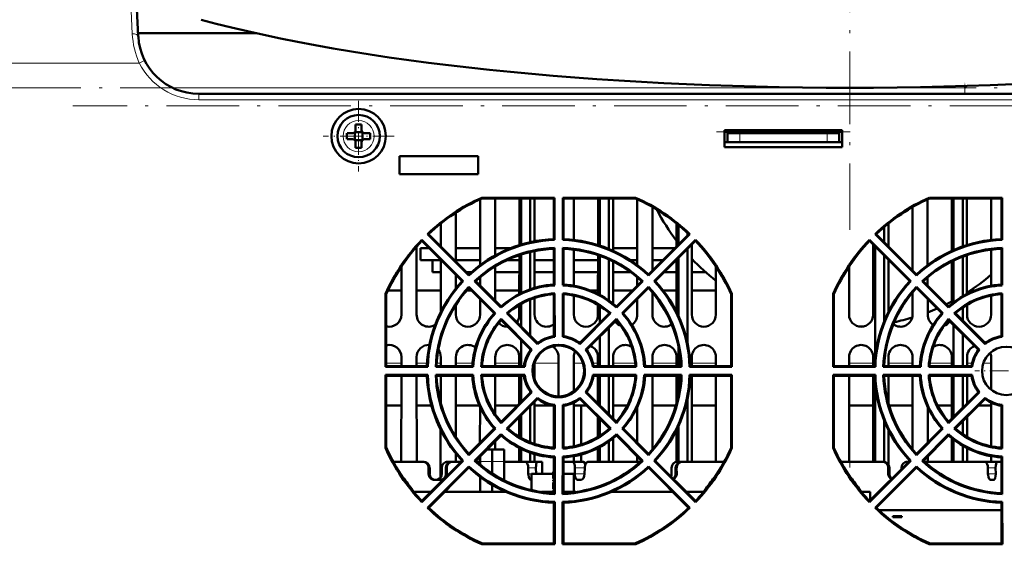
# Model space of a CAD drawing. Extents: x -2065 to 2446, y -2159 to 856.
# Tile 10 of 57: x 259 to 422, y -1871 to -1784. Entities that reach past the tile are written whole.
import ezdxf

# ---------------------------------------------------------------- set-up
doc = ezdxf.new("R2010")
doc.units = 0
doc.linetypes.add('DASHDOT', pattern=[18.5, 12, -3, 0.5, -3])

msp = doc.modelspace()

# ---------------------------------------------------------------- linework, layer by layer
at = {"color": 7, "linetype": 'DASHDOT', "lineweight": 18}
for p, q in [((396.56, -1364.21), (396.56, -1819.21)), ((183.44, -1795.71), (436.99, -1795.71)), ((517.58, -1798.71), (268.12, -1798.71)), ((374.5, -1803.01), (396.63, -1803.01))]:
    msp.add_line(p, q, dxfattribs=at)
at = {"color": 7, "lineweight": 18}
for p, q in [((277.93, -1786.8), (277.69, -1781.71)), ((278.93, -1787.23), (278.93, -1787.24)), ((256.18, -1791.63), (279.08, -1791.63)), ((395.73, -1795.71), (284.56, -1795.71)), ((288.92, -1796.71), (288.92, -1797.71)), ((415.57, -1795.71), (396.98, -1795.71)), ((415.57, -1795.71), (415.57, -1796.72)), ((529.94, -1797.71), (288.92, -1797.71)), ((376.35, -1803.01), (394.79, -1803.01)), ((378.35, -1803.21), (378.35, -1804.71)), ((392.79, -1803.21), (392.79, -1804.71)), ((319.92, -1841.21), (322.42, -1841.21)), ((324.94, -1841.21), (326.67, -1841.21)), ((328.27, -1841.21), (328.92, -1841.21)), ((331.44, -1841.21), (334.19, -1841.21)), ((337.94, -1841.21), (341.92, -1841.21)), ((344.44, -1841.21), (348.42, -1841.21)), ((350.94, -1841.21), (352.43, -1841.21)), ((354.08, -1841.21), (354.92, -1841.21)), ((357.44, -1841.21), (361.07, -1841.21)), ((363.94, -1841.21), (367.92, -1841.21)), ((370.44, -1841.21), (374.42, -1841.21)), ((396.44, -1841.21), (400.42, -1841.21)), ((402.94, -1841.21), (406.92, -1841.21)), ((409.79, -1841.21), (413.42, -1841.21)), ((415.94, -1841.21), (416.78, -1841.21)), ((418.65, -1841.21), (419.92, -1841.21)), ((327.1, -1858.51), (326.92, -1858.51)), ((329.76, -1858.51), (329.93, -1858.51)), ((335.43, -1857.48), (337.43, -1857.48)), ((339.43, -1857.48), (337.43, -1857.48)), ((344.66, -1858.51), (343.39, -1858.51)), ((351.11, -1858.51), (352.73, -1858.51)), ((367.76, -1858.51), (367.93, -1858.51)), ((403.1, -1858.51), (402.92, -1858.51)), ((420.66, -1858.51), (419.39, -1858.51)), ((326.92, -1859.51), (327.1, -1859.51)), ((329.76, -1859.51), (329.94, -1859.51)), ((343.4, -1859.51), (344.68, -1859.51)), ((351.09, -1859.51), (352.71, -1859.51)), ((367.76, -1859.51), (367.94, -1859.51)), ((402.92, -1859.51), (403.1, -1859.51)), ((419.4, -1859.51), (420.68, -1859.51))]:
    msp.add_line(p, q, dxfattribs=at)
at = {"color": 7, "lineweight": 50}
for p, q in [((278.93, -1787.24), (278.69, -1782.66)), ((298.41, -1786.71), (278.9, -1786.71)), ((415.86, -1795.42), (415.57, -1795.71)), ((496.79, -1796.71), (288.91, -1796.71)), ((529.94, -1796.71), (288.92, -1796.71)), ((314.85, -1801.79), (314.85, -1802.71)), ((315.85, -1801.79), (315.85, -1802.71)), ((313.43, -1803.21), (314.35, -1803.21)), ((314.71, -1803.08), (314.7, -1803.07)), ((315.98, -1803.08), (314.71, -1803.08)), ((314.71, -1803.08), (314.71, -1804.35)), ((315.98, -1803.08), (316, -1803.07)), ((315.98, -1803.08), (315.98, -1804.35)), ((317.27, -1803.21), (316.35, -1803.21)), ((395.29, -1802.71), (375.85, -1802.71)), ((375.85, -1802.71), (375.85, -1805.51)), ((376.35, -1803.01), (375.85, -1803.01)), ((376.35, -1803.21), (376.35, -1803.01)), ((378.35, -1803.21), (376.35, -1803.21)), ((376.35, -1803.21), (376.35, -1804.71)), ((392.79, -1803.21), (378.35, -1803.21)), ((394.79, -1803.21), (392.79, -1803.21)), ((394.79, -1803.01), (395.29, -1803.01)), ((394.79, -1803.21), (394.79, -1803.01)), ((394.79, -1803.21), (394.79, -1804.71)), ((395.29, -1805.51), (395.29, -1802.71)), ((313.43, -1804.21), (314.35, -1804.21)), ((314.71, -1804.35), (314.7, -1804.36)), ((314.71, -1804.35), (315.98, -1804.35)), ((314.85, -1805.64), (314.85, -1804.71)), ((315.85, -1805.64), (315.85, -1804.71)), ((315.98, -1804.35), (316, -1804.36)), ((317.27, -1804.21), (316.35, -1804.21)), ((376.35, -1804.71), (375.85, -1804.71)), ((376.35, -1804.71), (378.35, -1804.71)), ((392.79, -1804.71), (378.35, -1804.71)), ((392.79, -1804.71), (394.79, -1804.71)), ((395.29, -1804.71), (394.79, -1804.71)), ((375.85, -1805.51), (395.29, -1805.51)), ((322.13, -1807.01), (322.13, -1810.01)), ((335.13, -1807.01), (322.13, -1807.01)), ((335.13, -1810.01), (335.13, -1807.01)), ((322.13, -1810.01), (335.13, -1810.01)), ((335.43, -1814.14), (335.43, -1825.03)), ((335.71, -1813.88), (335.73, -1814)), ((335.71, -1813.88), (347.76, -1813.88)), ((347.64, -1814), (335.73, -1814)), ((337.93, -1823.42), (337.93, -1814)), ((341.93, -1814), (341.93, -1821.72)), ((342.23, -1814), (342.23, -1821.63)), ((343.73, -1814), (343.73, -1821.24)), ((344.43, -1821.1), (344.43, -1814)), ((347.76, -1813.88), (347.64, -1814)), ((347.64, -1814), (347.64, -1820.74)), ((347.76, -1813.88), (347.76, -1820.86)), ((349.1, -1813.88), (349.22, -1814)), ((349.1, -1820.86), (349.1, -1813.88)), ((349.1, -1813.88), (361.15, -1813.88)), ((361.13, -1814), (349.22, -1814)), ((349.22, -1820.74), (349.22, -1814)), ((350.93, -1820.87), (350.93, -1814)), ((354.93, -1814), (354.93, -1821.72)), ((355.23, -1814), (355.23, -1821.81)), ((356.73, -1814), (356.73, -1822.37)), ((357.43, -1822.67), (357.43, -1814)), ((361.15, -1813.88), (361.13, -1814)), ((361.43, -1814.14), (361.43, -1825.02)), ((409.43, -1825.02), (409.43, -1814.14)), ((409.71, -1813.88), (409.73, -1814)), ((409.71, -1813.88), (421.76, -1813.88)), ((421.64, -1814), (409.73, -1814)), ((413.43, -1814), (413.43, -1822.67)), ((413.73, -1814), (413.73, -1822.54)), ((415.23, -1814), (415.23, -1821.95)), ((415.93, -1821.72), (415.93, -1814)), ((419.93, -1814), (419.93, -1820.87)), ((421.76, -1813.88), (421.64, -1814)), ((421.64, -1814), (421.64, -1820.74)), ((421.76, -1813.88), (421.76, -1820.86)), ((331.43, -1824.4), (331.43, -1816.34)), ((363.93, -1825.89), (363.93, -1815.42)), ((406.93, -1815.42), (406.93, -1825.89)), ((328.93, -1818.14), (328.93, -1821.9)), ((367.93, -1818.14), (367.93, -1821.9)), ((402.93, -1821.9), (402.93, -1818.14)), ((326.75, -1819.89), (326.92, -1819.89)), ((333.59, -1826.73), (326.75, -1819.89)), ((333.59, -1826.56), (326.92, -1819.89)), ((369.93, -1819.89), (363.27, -1826.56)), ((370.11, -1819.89), (363.27, -1826.73)), ((368.23, -1818.39), (368.23, -1821.6)), ((369.73, -1819.7), (369.73, -1820.1)), ((370.11, -1819.89), (369.93, -1819.89)), ((400.75, -1819.89), (400.92, -1819.89)), ((407.59, -1826.73), (400.75, -1819.89)), ((407.59, -1826.56), (400.92, -1819.89)), ((402.23, -1818.72), (402.23, -1821.2)), ((325.81, -1820.84), (332.65, -1827.67)), ((325.81, -1820.84), (325.81, -1821.01)), ((325.81, -1821.01), (332.47, -1827.68)), ((347.64, -1820.74), (347.76, -1820.86)), ((349.22, -1820.74), (349.1, -1820.86)), ((364.21, -1827.67), (371.05, -1820.84)), ((364.39, -1827.68), (371.05, -1821.01)), ((371.05, -1820.84), (371.05, -1821.01)), ((399.81, -1820.84), (406.65, -1827.67)), ((399.81, -1820.84), (399.81, -1821.01)), ((399.81, -1821.01), (406.47, -1827.68)), ((421.64, -1820.74), (421.76, -1820.86)), ((324.94, -1833.21), (324.93, -1821.97)), ((327.01, -1822.21), (325.57, -1822.21)), ((325.57, -1824.21), (325.57, -1822.21)), ((335.43, -1822.21), (331.43, -1822.21)), ((340.51, -1822.21), (337.93, -1822.21)), ((340.51, -1822.21), (337.93, -1822.21)), ((343.73, -1822.86), (343.73, -1829.02)), ((344.43, -1828.79), (344.43, -1822.7)), ((347.64, -1822.32), (347.76, -1822.19)), ((347.64, -1822.32), (347.64, -1828.25)), ((347.76, -1822.19), (347.76, -1828.36)), ((349.22, -1822.32), (349.1, -1822.19)), ((349.1, -1828.36), (349.1, -1822.19)), ((349.22, -1828.25), (349.22, -1822.32)), ((350.93, -1828.44), (350.93, -1822.46)), ((361.43, -1822.21), (357.43, -1822.21)), ((361.43, -1822.21), (357.43, -1822.21)), ((367.61, -1822.21), (363.93, -1822.21)), ((367.61, -1822.21), (363.93, -1822.21)), ((369.73, -1822.33), (369.73, -1837.9)), ((370.44, -1833.21), (370.43, -1821.63)), ((400.43, -1821.63), (400.42, -1833.21)), ((400.73, -1821.93), (400.73, -1840.48)), ((419.93, -1822.46), (419.92, -1828.44)), ((421.64, -1822.32), (421.76, -1822.19)), ((421.64, -1822.32), (421.64, -1828.25)), ((421.76, -1822.19), (421.76, -1828.36)), ((328.93, -1824.21), (325.57, -1824.21)), ((327.57, -1826.21), (327.57, -1824.21)), ((328.93, -1824.13), (328.92, -1832.8)), ((335.43, -1824.21), (331.43, -1824.21)), ((341.93, -1824.21), (339.85, -1824.21)), ((341.93, -1823.38), (341.92, -1829.79)), ((342.23, -1823.28), (342.23, -1829.64)), ((347.64, -1824.21), (344.43, -1824.21)), ((354.93, -1824.21), (350.93, -1824.21)), ((354.93, -1823.38), (354.92, -1829.78)), ((355.23, -1823.48), (355.23, -1829.94)), ((356.73, -1824.09), (356.73, -1830.88)), ((357.44, -1831.42), (357.43, -1824.42)), ((361.43, -1824.21), (360.26, -1824.21)), ((365.61, -1824.21), (363.93, -1824.21)), ((367.93, -1824.21), (367.85, -1824.21)), ((367.93, -1824.13), (367.92, -1832.77)), ((368.23, -1823.83), (368.23, -1833.41)), ((370.66, -1824.21), (370.43, -1824.21)), ((402.23, -1823.43), (402.23, -1834.33)), ((402.94, -1832.77), (402.93, -1824.13)), ((413.43, -1824.42), (413.42, -1831.42)), ((413.73, -1824.27), (413.73, -1831.18)), ((415.23, -1823.63), (415.23, -1830.17)), ((415.93, -1829.78), (415.93, -1823.38)), ((322.43, -1825.26), (322.42, -1833.21)), ((328.93, -1826.21), (327.57, -1826.21)), ((333.97, -1826.21), (333.25, -1826.21)), ((337.94, -1830.9), (337.93, -1825.24)), ((341.93, -1826.21), (337.93, -1826.21)), ((347.64, -1826.21), (344.43, -1826.21)), ((354.93, -1826.21), (350.93, -1826.21)), ((360.38, -1826.21), (357.43, -1826.21)), ((367.93, -1826.21), (365.85, -1826.21)), ((372.75, -1826.21), (370.43, -1826.21)), ((374.43, -1825.25), (374.42, -1833.21)), ((396.44, -1833.21), (396.43, -1825.25)), ((331.43, -1828.88), (331.43, -1826.64)), ((332.47, -1827.68), (332.65, -1827.67)), ((333.59, -1826.56), (333.59, -1826.73)), ((334.71, -1827.68), (334.53, -1827.67)), ((338.89, -1832.04), (334.53, -1827.67)), ((338.9, -1831.86), (334.71, -1827.68)), ((335.43, -1827.05), (335.42, -1828.39)), ((362.33, -1827.67), (357.96, -1832.04)), ((362.15, -1827.68), (357.96, -1831.86)), ((361.43, -1827.04), (361.42, -1828.4)), ((362.15, -1827.68), (362.33, -1827.67)), ((363.27, -1826.56), (363.27, -1826.73)), ((364.39, -1827.68), (364.21, -1827.67)), ((406.47, -1827.68), (406.65, -1827.67)), ((407.59, -1826.56), (407.59, -1826.73)), ((408.71, -1827.68), (408.53, -1827.67)), ((412.89, -1832.04), (408.53, -1827.67)), ((412.9, -1831.86), (408.71, -1827.68)), ((409.43, -1828.4), (409.43, -1827.04)), ((320.2, -1829.21), (322.42, -1829.21)), ((324.93, -1829.21), (328.92, -1829.21)), ((333.21, -1829.21), (334.01, -1829.21)), ((333.59, -1828.61), (337.95, -1832.98)), ((333.59, -1828.8), (333.59, -1828.61)), ((333.59, -1828.8), (337.78, -1832.98)), ((337.93, -1829.21), (341.92, -1829.21)), ((347.64, -1828.25), (347.76, -1828.36)), ((347.64, -1829.83), (347.76, -1829.7)), ((347.76, -1829.7), (347.77, -1836.89)), ((349.09, -1836.89), (349.1, -1829.7)), ((349.22, -1828.25), (349.1, -1828.36)), ((349.22, -1829.83), (349.1, -1829.7)), ((353.66, -1829.21), (354.92, -1829.21)), ((357.43, -1829.21), (360.61, -1829.21)), ((358.9, -1832.98), (363.27, -1828.61)), ((359.08, -1832.98), (363.27, -1828.8)), ((363.27, -1828.8), (363.27, -1828.61)), ((363.94, -1833.21), (363.93, -1829.55)), ((365.69, -1829.21), (367.92, -1829.21)), ((370.43, -1829.21), (374.42, -1829.21)), ((406.92, -1829.55), (406.92, -1833.21)), ((407.59, -1828.61), (411.95, -1832.98)), ((407.59, -1828.8), (407.59, -1828.61)), ((407.59, -1828.8), (411.78, -1832.98)), ((416.46, -1829.21), (417.2, -1829.21)), ((421.64, -1828.25), (421.76, -1828.36)), ((421.64, -1829.83), (421.76, -1829.7)), ((421.76, -1829.7), (421.77, -1836.89)), ((319.79, -1829.79), (319.92, -1829.82)), ((319.79, -1841.85), (319.79, -1829.79)), ((319.92, -1829.82), (319.92, -1841.72)), ((335.42, -1830.63), (335.42, -1833.21)), ((343.73, -1830.71), (343.73, -1836.69)), ((344.44, -1833.21), (344.43, -1830.45)), ((347.64, -1829.83), (347.64, -1836.78)), ((349.22, -1836.78), (349.22, -1829.83)), ((350.94, -1833.21), (350.93, -1830.06)), ((361.42, -1830.64), (361.42, -1833.21)), ((376.94, -1833.21), (376.93, -1829.81)), ((376.93, -1841.72), (376.94, -1829.82)), ((377.06, -1829.79), (376.94, -1829.82)), ((377.06, -1829.79), (377.07, -1841.85)), ((393.79, -1829.79), (393.92, -1829.82)), ((393.79, -1841.85), (393.79, -1829.79)), ((393.92, -1829.81), (393.92, -1833.21)), ((393.92, -1829.82), (393.92, -1841.72)), ((409.44, -1833.21), (409.44, -1830.64)), ((419.92, -1830.06), (419.92, -1833.21)), ((421.64, -1829.83), (421.64, -1836.78)), ((331.44, -1833.21), (331.44, -1831.58)), ((337.78, -1832.98), (337.95, -1832.98)), ((338.9, -1831.86), (338.89, -1832.04)), ((340.02, -1832.99), (339.84, -1832.98)), ((344.92, -1838.07), (339.84, -1832.98)), ((344.93, -1837.89), (340.02, -1832.99)), ((341.92, -1831.6), (341.92, -1833.21)), ((342.23, -1831.42), (342.23, -1835.19)), ((356.84, -1832.99), (351.93, -1837.89)), ((357.02, -1832.98), (351.94, -1838.07)), ((354.92, -1831.59), (354.92, -1833.21)), ((355.23, -1831.78), (355.23, -1834.59)), ((356.73, -1832.89), (356.73, -1833.09)), ((356.84, -1832.99), (357.02, -1832.98)), ((357.96, -1831.86), (357.96, -1832.04)), ((359.08, -1832.98), (358.9, -1832.98)), ((411.78, -1832.98), (411.95, -1832.98)), ((412.9, -1831.86), (412.89, -1832.04)), ((414.02, -1832.99), (413.84, -1832.98)), ((418.92, -1838.07), (413.84, -1832.98)), ((418.93, -1837.89), (414.02, -1832.99)), ((415.23, -1832.04), (415.23, -1834.19)), ((415.94, -1833.21), (415.94, -1831.59)), ((338.9, -1833.92), (343.98, -1839.01)), ((338.9, -1834.11), (338.9, -1833.92)), ((338.9, -1834.11), (343.81, -1839.02)), ((341.54, -1834.39), (341.49, -1834.45)), ((352.87, -1839.01), (357.96, -1833.92)), ((353.05, -1839.02), (357.96, -1834.11)), ((357.82, -1834.39), (357.76, -1834.3)), ((357.96, -1834.11), (357.96, -1833.92)), ((376.94, -1833.24), (376.94, -1833.21)), ((393.92, -1833.21), (393.92, -1833.25)), ((412.9, -1833.92), (417.98, -1839.01)), ((412.9, -1834.11), (412.9, -1833.92)), ((412.9, -1834.11), (417.81, -1839.02)), ((413.1, -1834.3), (413.04, -1834.39)), ((340, -1835.21), (339.93, -1835.21)), ((356.73, -1835.34), (356.73, -1841.72)), ((413.73, -1834.94), (413.73, -1841.72)), ((342.23, -1837.44), (342.23, -1841.72)), ((347.64, -1836.78), (347.77, -1836.89)), ((349.22, -1836.78), (349.09, -1836.89)), ((355.23, -1836.84), (355.23, -1841.72)), ((415.23, -1836.44), (415.23, -1841.72)), ((421.64, -1836.78), (421.77, -1836.89)), ((328.53, -1839.03), (328.54, -1839.04)), ((343.73, -1838.94), (343.73, -1839.12)), ((343.81, -1839.02), (343.98, -1839.01)), ((344.93, -1837.89), (344.92, -1838.07)), ((351.93, -1837.89), (351.94, -1838.07)), ((353.05, -1839.02), (352.87, -1839.01)), ((368.23, -1838.49), (368.23, -1841.72)), ((417.81, -1839.02), (417.98, -1839.01)), ((418.93, -1837.89), (418.92, -1838.07)), ((322.42, -1840.21), (322.42, -1841.72)), ((324.94, -1841.72), (324.94, -1840.21)), ((328.92, -1840.21), (328.92, -1841.72)), ((331.44, -1841.72), (331.44, -1840.21)), ((337.94, -1841.72), (337.94, -1840.21)), ((341.92, -1840.21), (341.92, -1841.72)), ((348.42, -1840.21), (348.42, -1846.72)), ((350.94, -1845.88), (350.94, -1840.21)), ((354.92, -1840.21), (354.92, -1841.72)), ((357.44, -1841.72), (357.44, -1840.21)), ((363.94, -1841.72), (363.94, -1840.21)), ((367.92, -1840.21), (367.92, -1841.72)), ((370.44, -1841.72), (370.44, -1840.21)), ((374.42, -1840.21), (374.42, -1841.72)), ((396.44, -1841.72), (396.44, -1840.21)), ((400.42, -1840.21), (400.42, -1841.72)), ((402.94, -1841.72), (402.94, -1840.21)), ((406.92, -1840.21), (406.92, -1841.72)), ((413.42, -1840.21), (413.42, -1841.72)), ((415.94, -1841.72), (415.94, -1840.21)), ((419.92, -1840.21), (419.92, -1845.63)), ((319.92, -1841.72), (319.79, -1841.85)), ((326.78, -1841.85), (319.79, -1841.85)), ((326.65, -1841.72), (319.92, -1841.72)), ((326.65, -1841.72), (326.78, -1841.85)), ((328.24, -1841.72), (328.1, -1841.85)), ((334.28, -1841.85), (328.1, -1841.85)), ((334.16, -1841.72), (328.24, -1841.72)), ((334.16, -1841.72), (334.28, -1841.85)), ((335.75, -1841.72), (335.61, -1841.85)), ((342.81, -1841.85), (335.61, -1841.85)), ((342.69, -1841.72), (335.75, -1841.72)), ((342.69, -1841.72), (342.81, -1841.85)), ((344.44, -1843.84), (344.44, -1841.19)), ((354.17, -1841.72), (354.05, -1841.85)), ((361.25, -1841.85), (354.05, -1841.85)), ((361.11, -1841.72), (354.17, -1841.72)), ((361.11, -1841.72), (361.25, -1841.85)), ((362.7, -1841.72), (362.58, -1841.85)), ((368.76, -1841.85), (362.58, -1841.85)), ((368.62, -1841.72), (362.7, -1841.72)), ((368.62, -1841.72), (368.76, -1841.85)), ((370.21, -1841.72), (370.08, -1841.85)), ((377.07, -1841.85), (370.08, -1841.85)), ((376.93, -1841.72), (370.21, -1841.72)), ((376.93, -1841.72), (377.07, -1841.85)), ((393.92, -1841.72), (393.79, -1841.85)), ((400.78, -1841.85), (393.79, -1841.85)), ((400.65, -1841.72), (393.92, -1841.72)), ((400.65, -1841.72), (400.78, -1841.85)), ((402.24, -1841.72), (402.1, -1841.85)), ((408.28, -1841.85), (402.1, -1841.85)), ((408.16, -1841.72), (402.24, -1841.72)), ((408.16, -1841.72), (408.28, -1841.85)), ((409.75, -1841.72), (409.61, -1841.85)), ((416.81, -1841.85), (409.61, -1841.85)), ((416.69, -1841.72), (409.75, -1841.72)), ((416.69, -1841.72), (416.81, -1841.85)), ((319.79, -1843.18), (326.78, -1843.18)), ((319.93, -1843.31), (319.79, -1843.18)), ((319.79, -1855.24), (319.79, -1843.18)), ((319.93, -1843.31), (326.65, -1843.31)), ((319.93, -1843.31), (319.93, -1855.21)), ((322.42, -1843.31), (322.41, -1857.51)), ((324.95, -1857.51), (324.94, -1843.31)), ((326.65, -1843.31), (326.78, -1843.18)), ((328.1, -1843.18), (334.28, -1843.18)), ((328.24, -1843.31), (328.1, -1843.18)), ((328.24, -1843.31), (334.16, -1843.31)), ((328.92, -1843.31), (328.92, -1847.75)), ((331.45, -1853.45), (331.44, -1843.31)), ((334.16, -1843.31), (334.28, -1843.18)), ((335.61, -1843.18), (342.81, -1843.18)), ((335.75, -1843.31), (335.61, -1843.18)), ((335.75, -1843.31), (342.69, -1843.31)), ((337.94, -1849.68), (337.94, -1843.31)), ((341.92, -1843.31), (341.92, -1847.9)), ((342.23, -1843.31), (342.23, -1847.59)), ((342.69, -1843.31), (342.81, -1843.18)), ((354.05, -1843.18), (361.25, -1843.18)), ((354.17, -1843.31), (354.05, -1843.18)), ((354.17, -1843.31), (361.11, -1843.31)), ((354.92, -1843.31), (354.92, -1847.87)), ((355.23, -1843.31), (355.23, -1848.19)), ((356.73, -1843.31), (356.73, -1849.69)), ((357.44, -1850.4), (357.44, -1843.31)), ((361.11, -1843.31), (361.25, -1843.18)), ((362.58, -1843.18), (368.76, -1843.18)), ((362.7, -1843.31), (362.58, -1843.18)), ((362.7, -1843.31), (368.62, -1843.31)), ((363.95, -1855.45), (363.94, -1843.31)), ((367.92, -1843.31), (367.92, -1847.85)), ((368.23, -1843.31), (368.23, -1846.53)), ((368.62, -1843.31), (368.76, -1843.18)), ((370.08, -1843.18), (377.07, -1843.18)), ((370.21, -1843.31), (370.08, -1843.18)), ((370.21, -1843.31), (376.93, -1843.31)), ((370.45, -1857.51), (370.44, -1843.31)), ((374.42, -1843.31), (374.41, -1857.51)), ((376.93, -1843.31), (377.07, -1843.18)), ((376.93, -1855.21), (376.93, -1843.31)), ((377.07, -1843.18), (377.07, -1855.24)), ((393.79, -1843.18), (400.78, -1843.18)), ((393.93, -1843.31), (393.79, -1843.18)), ((393.79, -1855.24), (393.79, -1843.18)), ((393.93, -1843.31), (400.65, -1843.31)), ((393.93, -1843.31), (393.93, -1855.21)), ((396.45, -1857.51), (396.44, -1843.31)), ((400.42, -1843.31), (400.41, -1857.51)), ((400.65, -1843.31), (400.78, -1843.18)), ((402.1, -1843.18), (408.28, -1843.18)), ((402.24, -1843.31), (402.1, -1843.18)), ((402.24, -1843.31), (408.16, -1843.31)), ((402.94, -1847.85), (402.94, -1843.31)), ((406.92, -1843.31), (406.91, -1855.45)), ((408.16, -1843.31), (408.28, -1843.18)), ((409.61, -1843.18), (416.81, -1843.18)), ((409.75, -1843.31), (409.61, -1843.18)), ((409.75, -1843.31), (416.69, -1843.31)), ((413.42, -1843.31), (413.41, -1850.4)), ((413.73, -1843.31), (413.73, -1850.09)), ((415.23, -1843.31), (415.23, -1848.59)), ((415.94, -1847.87), (415.94, -1843.31)), ((416.69, -1843.31), (416.81, -1843.18)), ((343.81, -1846.01), (338.9, -1850.91)), ((343.73, -1845.91), (343.73, -1846.09)), ((343.81, -1846.01), (343.99, -1846.02)), ((353.05, -1846.01), (352.87, -1846.02)), ((357.96, -1850.91), (353.05, -1846.01)), ((400.73, -1844.56), (400.73, -1857.51)), ((417.81, -1846.01), (412.9, -1850.91)), ((417.81, -1846.01), (417.99, -1846.02)), ((343.99, -1846.02), (338.9, -1851.12)), ((339.83, -1852.05), (344.92, -1846.96)), ((340.03, -1852.04), (344.93, -1847.14)), ((344.45, -1854.57), (344.44, -1847.63)), ((344.93, -1847.14), (344.92, -1846.96)), ((351.93, -1847.14), (351.94, -1846.96)), ((351.93, -1847.14), (356.83, -1852.04)), ((351.94, -1846.96), (357.03, -1852.05)), ((357.96, -1851.12), (352.87, -1846.02)), ((369.73, -1847.14), (369.73, -1857.51)), ((417.99, -1846.02), (412.9, -1851.12)), ((413.83, -1852.05), (418.92, -1846.96)), ((414.03, -1852.04), (418.93, -1847.14)), ((418.93, -1847.14), (418.92, -1846.96)), ((319.93, -1848.21), (322.42, -1848.21)), ((324.94, -1848.21), (327.39, -1848.21)), ((331.44, -1848.21), (335.32, -1848.21)), ((335.42, -1848.44), (335.41, -1854.4)), ((337.94, -1848.21), (341.6, -1848.21)), ((343.73, -1848.34), (343.73, -1854.31)), ((344.44, -1848.21), (347.37, -1848.21)), ((347.63, -1848.26), (347.77, -1848.14)), ((347.63, -1848.26), (347.63, -1855.19)), ((347.77, -1848.14), (347.77, -1855.34)), ((349.23, -1848.26), (349.09, -1848.14)), ((349.09, -1855.34), (349.09, -1848.14)), ((349.23, -1855.19), (349.23, -1848.26)), ((350.95, -1854.96), (350.94, -1847.74)), ((350.94, -1848.21), (351.98, -1848.21)), ((351.98, -1848.21), (353, -1848.21)), ((352.12, -1848.21), (352.12, -1854.67)), ((357.44, -1848.21), (359.78, -1848.21)), ((361.42, -1848.5), (361.41, -1854.37)), ((363.94, -1848.21), (367.81, -1848.21)), ((370.44, -1848.21), (374.42, -1848.21)), ((396.44, -1848.21), (400.42, -1848.21)), ((403.05, -1848.21), (406.92, -1848.21)), ((409.45, -1854.37), (409.44, -1848.5)), ((411.08, -1848.21), (413.42, -1848.21)), ((417.86, -1848.21), (419.92, -1848.21)), ((419.92, -1847.74), (419.91, -1854.96)), ((421.63, -1848.26), (421.77, -1848.14)), ((421.63, -1848.26), (421.63, -1855.19)), ((421.77, -1848.14), (421.77, -1855.34)), ((341.91, -1850.16), (341.91, -1853.42)), ((342.23, -1849.84), (342.23, -1853.6)), ((354.91, -1850.13), (354.91, -1853.44)), ((355.23, -1850.44), (355.23, -1853.24)), ((402.23, -1850.71), (402.23, -1857.52)), ((415.23, -1850.84), (415.23, -1852.98)), ((415.95, -1853.44), (415.94, -1850.13)), ((328.91, -1852.23), (328.91, -1860.1)), ((337.77, -1852.04), (333.59, -1856.22)), ((337.96, -1852.05), (333.59, -1856.43)), ((337.77, -1852.04), (337.96, -1852.05)), ((338.9, -1850.91), (338.9, -1851.12)), ((340.03, -1852.04), (339.83, -1852.05)), ((356.73, -1851.94), (356.73, -1852.13)), ((356.83, -1852.04), (357.03, -1852.05)), ((357.96, -1850.91), (357.96, -1851.12)), ((359.09, -1852.04), (358.9, -1852.05)), ((363.27, -1856.43), (358.9, -1852.05)), ((363.27, -1856.22), (359.09, -1852.04)), ((367.91, -1852.29), (367.91, -1857.53)), ((368.23, -1851.63), (368.23, -1857.51)), ((402.95, -1857.98), (402.94, -1852.29)), ((411.77, -1852.04), (407.59, -1856.22)), ((411.96, -1852.05), (407.59, -1856.43)), ((411.77, -1852.04), (411.96, -1852.05)), ((412.9, -1850.91), (412.9, -1851.12)), ((414.03, -1852.04), (413.83, -1852.05)), ((334.52, -1857.36), (338.89, -1852.98)), ((334.72, -1857.35), (338.9, -1853.17)), ((337.95, -1855.51), (337.95, -1854.13)), ((338.9, -1853.17), (338.89, -1852.98)), ((357.45, -1857.51), (357.45, -1853.61)), ((357.96, -1852.98), (362.34, -1857.36)), ((357.96, -1853.17), (357.96, -1852.98)), ((357.96, -1853.17), (362.14, -1857.35)), ((408.52, -1857.36), (412.89, -1852.98)), ((408.72, -1857.35), (412.9, -1853.17)), ((412.9, -1853.17), (412.89, -1852.98)), ((413.41, -1853.61), (413.41, -1857.51)), ((413.73, -1853.86), (413.73, -1857.51)), ((319.79, -1855.24), (319.93, -1855.21)), ((336.56, -1855.51), (337.43, -1855.51)), ((337.43, -1857.48), (337.43, -1855.51)), ((339.43, -1855.51), (337.43, -1855.51)), ((339.43, -1857.48), (339.43, -1855.51)), ((341.91, -1855.24), (341.91, -1857.51)), ((342.23, -1855.4), (342.23, -1857.51)), ((347.63, -1855.19), (347.77, -1855.34)), ((349.23, -1855.19), (349.09, -1855.34)), ((354.91, -1855.26), (354.91, -1857.51)), ((355.23, -1855.09), (355.23, -1857.51)), ((356.73, -1854.16), (356.73, -1857.51)), ((377.07, -1855.24), (376.93, -1855.21)), ((393.79, -1855.24), (393.93, -1855.21)), ((415.23, -1854.87), (415.23, -1857.51)), ((415.95, -1857.51), (415.95, -1855.26)), ((421.63, -1855.19), (421.77, -1855.34)), ((332.46, -1857.35), (325.81, -1864)), ((332.66, -1857.36), (325.81, -1864.21)), ((331.45, -1857.51), (331.45, -1856.18)), ((332.46, -1857.35), (332.66, -1857.36)), ((333.59, -1856.22), (333.59, -1856.43)), ((334.72, -1857.35), (334.52, -1857.36)), ((335.41, -1856.66), (335.41, -1857.51)), ((335.43, -1856.65), (335.43, -1857.48)), ((343.73, -1856.02), (343.73, -1857.51)), ((344.45, -1857.51), (344.45, -1856.25)), ((347.63, -1856.79), (347.77, -1856.66)), ((347.63, -1856.79), (347.63, -1862.7)), ((347.77, -1856.66), (347.77, -1862.85)), ((349.08, -1862.85), (349.09, -1856.66)), ((349.23, -1856.79), (349.09, -1856.66)), ((349.23, -1862.7), (349.23, -1856.79)), ((350.95, -1857.51), (350.95, -1856.59)), ((352.12, -1856.33), (352.12, -1857.52)), ((361.41, -1856.63), (361.41, -1857.51)), ((362.14, -1857.35), (362.34, -1857.36)), ((363.27, -1856.22), (363.27, -1856.43)), ((364.4, -1857.35), (364.2, -1857.36)), ((371.05, -1864.21), (364.2, -1857.36)), ((371.05, -1864), (364.4, -1857.35)), ((406.46, -1857.35), (399.81, -1864)), ((406.66, -1857.36), (399.81, -1864.21)), ((406.46, -1857.35), (406.66, -1857.36)), ((407.59, -1856.22), (407.59, -1856.43)), ((408.72, -1857.35), (408.52, -1857.36)), ((409.45, -1857.51), (409.45, -1856.63)), ((419.91, -1856.59), (419.91, -1857.51)), ((421.63, -1856.79), (421.77, -1856.66)), ((421.63, -1856.79), (421.63, -1862.7)), ((421.77, -1856.66), (421.77, -1862.85)), ((325.93, -1857.51), (321.07, -1857.51)), ((326.11, -1857.51), (325.93, -1857.51)), ((326.73, -1865.14), (333.59, -1858.29)), ((326.92, -1859.51), (326.92, -1858.51)), ((326.94, -1865.13), (333.59, -1858.49)), ((327.1, -1858.51), (327.1, -1859.51)), ((327.1, -1858.51), (327.1, -1859.51)), ((329.1, -1858.51), (329.1, -1859.51)), ((329.76, -1858.51), (329.76, -1859.51)), ((329.93, -1858.51), (329.94, -1859.51)), ((330.09, -1857.51), (330.75, -1857.51)), ((330.75, -1857.51), (330.93, -1857.51)), ((332.3, -1857.51), (330.93, -1857.51)), ((333.59, -1858.49), (333.59, -1858.29)), ((335.43, -1857.51), (334.9, -1857.51)), ((335.43, -1857.97), (335.43, -1857.48)), ((337.43, -1857.48), (337.43, -1859.46)), ((339.43, -1857.48), (339.43, -1860.6)), ((341.01, -1857.51), (339.46, -1857.51)), ((342.85, -1857.51), (341.01, -1857.51)), ((344.96, -1857.51), (343.08, -1857.51)), ((343.39, -1858.51), (343.4, -1859.51)), ((344.66, -1858.51), (344.68, -1859.51)), ((345.69, -1857.51), (344.96, -1857.51)), ((345.72, -1859.51), (345.69, -1857.51)), ((345.72, -1859.51), (345.69, -1857.51)), ((350.69, -1857.51), (349.23, -1857.51)), ((350.69, -1857.51), (352.46, -1857.51)), ((351.11, -1858.51), (351.09, -1859.51)), ((352.73, -1858.51), (352.71, -1859.51)), ((353.85, -1857.51), (353.37, -1857.51)), ((361.96, -1857.51), (353.85, -1857.51)), ((363.27, -1858.29), (370.13, -1865.14)), ((363.27, -1858.49), (363.27, -1858.29)), ((363.27, -1858.49), (369.91, -1865.13)), ((367.1, -1858.51), (367.1, -1859.51)), ((367.76, -1858.51), (367.76, -1859.51)), ((367.93, -1858.51), (367.94, -1859.51)), ((368.09, -1857.51), (368.75, -1857.51)), ((368.75, -1857.51), (368.93, -1857.51)), ((375.79, -1857.51), (368.93, -1857.51)), ((401.93, -1857.51), (395.07, -1857.51)), ((400.73, -1865.14), (407.59, -1858.29)), ((400.94, -1865.13), (407.59, -1858.49)), ((402.11, -1857.51), (401.93, -1857.51)), ((402.92, -1859.51), (402.92, -1858.51)), ((403.1, -1858.51), (403.1, -1859.51)), ((403.1, -1858.51), (403.1, -1859.51)), ((405.1, -1858.51), (405.1, -1858.72)), ((406.09, -1857.51), (406.3, -1857.51)), ((407.59, -1858.49), (407.59, -1858.29)), ((417.01, -1857.51), (408.9, -1857.51)), ((418.85, -1857.51), (417.01, -1857.51)), ((420.96, -1857.51), (419.08, -1857.51)), ((419.39, -1858.51), (419.4, -1859.51)), ((420.66, -1858.51), (420.68, -1859.51)), ((421.63, -1857.51), (420.96, -1857.51)), ((322.73, -1860.2), (322.73, -1860.1)), ((328.43, -1860.51), (327.92, -1860.51)), ((328.94, -1860.51), (328.43, -1860.51)), ((335.43, -1862.51), (335.43, -1860.02)), ((343.93, -1860.51), (343.89, -1860.51)), ((343.93, -1859.51), (347.43, -1859.51)), ((343.93, -1859.51), (343.93, -1862.21)), ((347.63, -1859.51), (347.43, -1859.51)), ((350.93, -1859.51), (349.23, -1859.51)), ((350.93, -1862.51), (350.93, -1859.51)), ((352.11, -1860.51), (351.56, -1860.51)), ((374.13, -1860.2), (374.13, -1860.1)), ((396.73, -1860.2), (396.73, -1860.1)), ((420.32, -1860.51), (419.89, -1860.51)), ((324.33, -1862.33), (324.33, -1862.24)), ((337.43, -1861.34), (337.43, -1862.51)), ((372.53, -1862.33), (372.53, -1862.24)), ((398.33, -1862.33), (398.33, -1862.24)), ((324.49, -1862.51), (327.3, -1862.51)), ((329.56, -1862.51), (339.75, -1862.51)), ((339.43, -1862.37), (339.43, -1862.51)), ((345.61, -1862.51), (347.63, -1862.51)), ((347.63, -1862.7), (347.77, -1862.85)), ((349.23, -1862.7), (349.08, -1862.85)), ((349.23, -1862.51), (351.25, -1862.51)), ((357.11, -1862.51), (367.3, -1862.51)), ((369.56, -1862.51), (372.37, -1862.51)), ((398.49, -1862.51), (399.93, -1862.51)), ((399.93, -1862.51), (399.93, -1863.88)), ((421.63, -1862.7), (421.77, -1862.85)), ((325.81, -1864.21), (325.81, -1864)), ((326.73, -1865.14), (326.94, -1865.13)), ((347.63, -1864.3), (347.77, -1864.16)), ((347.63, -1864.3), (347.63, -1871.01)), ((347.77, -1864.16), (347.78, -1871.16)), ((349.23, -1864.3), (349.08, -1864.16)), ((349.08, -1871.16), (349.08, -1864.16)), ((349.23, -1871.01), (349.23, -1864.3)), ((370.13, -1865.14), (369.91, -1865.13)), ((371.05, -1864.21), (371.05, -1864)), ((399.81, -1864.21), (399.81, -1864)), ((400.73, -1865.14), (400.94, -1865.13)), ((401.35, -1865.51), (421.63, -1865.51)), ((421.63, -1865.51), (401.35, -1865.51)), ((421.63, -1864.3), (421.77, -1864.16)), ((421.63, -1864.3), (421.63, -1871.01)), ((421.77, -1864.16), (421.78, -1871.16)), ((403.68, -1866.51), (403.68, -1866.69)), ((405.18, -1866.51), (403.68, -1866.51)), ((405.18, -1866.69), (403.68, -1866.69)), ((405.18, -1866.51), (405.18, -1866.69)), ((335.7, -1871.16), (335.73, -1871.01)), ((347.78, -1871.16), (335.7, -1871.16)), ((335.73, -1871.01), (347.63, -1871.01)), ((347.78, -1871.16), (347.63, -1871.01)), ((349.08, -1871.16), (349.23, -1871.01)), ((361.16, -1871.16), (349.08, -1871.16)), ((349.23, -1871.01), (361.12, -1871.01)), ((361.16, -1871.16), (361.12, -1871.01)), ((409.7, -1871.16), (409.73, -1871.01)), ((421.78, -1871.16), (409.7, -1871.16)), ((409.73, -1871.01), (421.63, -1871.01)), ((421.78, -1871.16), (421.63, -1871.01))]:
    msp.add_line(p, q, dxfattribs=at)
at = {"color": 7, "linetype": 'DASHDOT', "lineweight": 18, "ltscale": 0.048853}
msp.add_line((415.57, -1796.88), (415.57, -1794.92), dxfattribs=at)
at = {"color": 7, "linetype": 'DASHDOT', "lineweight": 18, "ltscale": 0.292499}
msp.add_line((315.35, -1797.86), (315.35, -1809.56), dxfattribs=at)
at = {"color": 7, "linetype": 'DASHDOT', "lineweight": 18, "ltscale": 0.045013}
for p, q in [((378.35, -1803.06), (378.35, -1804.86)), ((392.79, -1803.06), (392.79, -1804.86))]:
    msp.add_line(p, q, dxfattribs=at)
at = {"color": 7, "linetype": 'DASHDOT', "lineweight": 18, "ltscale": 0.2925}
msp.add_line((321.2, -1803.71), (309.5, -1803.71), dxfattribs=at)
at = {"color": 7, "linetype": 'DASHDOT', "lineweight": 18, "ltscale": 0.079227}
msp.add_line((396.57, -1829.12), (396.57, -1825.95), dxfattribs=at)
at = {"color": 7, "linetype": 'DASHDOT', "lineweight": 18, "ltscale": 0.260001}
msp.add_line((427.63, -1842.51), (417.23, -1842.51), dxfattribs=at)
at = {"color": 7, "linetype": 'DASHDOT', "lineweight": 18, "ltscale": 0.289282}
msp.add_line((396.57, -1858.48), (396.57, -1846.91), dxfattribs=at)
at = {"color": 7, "linetype": 'DASHDOT', "lineweight": 18, "ltscale": 0.090002}
msp.add_line((347.43, -1859.21), (347.43, -1862.81), dxfattribs=at)
at = {"color": 7, "lineweight": 18}
msp.add_lwpolyline([(279.08, -1791.63), (279.97, -1791.19), (279.98, -1791.19)], dxfattribs=at)
at = {"color": 7, "lineweight": 50}
for points in [[(343.39, -1858.51), (343.36, -1858.21), (343.29, -1857.94), (343.23, -1857.81), (343.1, -1857.62), (342.93, -1857.53), (342.85, -1857.51)], [(344.96, -1857.51), (344.9, -1857.53), (344.87, -1857.57), (344.8, -1857.67), (344.73, -1857.89), (344.68, -1858.15), (344.66, -1858.51)], [(351.11, -1858.51), (351.09, -1858.21), (351.03, -1857.94), (350.93, -1857.7), (350.86, -1857.6), (350.78, -1857.54), (350.69, -1857.51)], [(352.46, -1857.51), (352.55, -1857.54), (352.63, -1857.6), (352.7, -1857.69), (352.82, -1857.99)], [(352.69, -1857.67), (352.62, -1857.59), (352.54, -1857.53), (352.46, -1857.51)], [(352.46, -1857.51), (352.55, -1857.54), (352.63, -1857.6), (352.7, -1857.69), (352.82, -1857.99)], [(352.69, -1857.67), (352.62, -1857.59), (352.54, -1857.53), (352.46, -1857.51)], [(353.37, -1857.51), (353.17, -1857.56), (352.99, -1857.71), (352.85, -1857.93), (352.74, -1858.35), (352.73, -1858.51)], [(353.13, -1857.59), (352.93, -1857.79), (352.82, -1857.99)], [(352.83, -1857.97), (352.91, -1857.82), (353.06, -1857.64), (353.24, -1857.53), (353.37, -1857.51)], [(352.9, -1857.83), (353.04, -1857.65), (353.21, -1857.54), (353.37, -1857.51)], [(419.39, -1858.51), (419.36, -1858.21), (419.29, -1857.94), (419.23, -1857.81), (419.1, -1857.62), (418.93, -1857.53), (418.85, -1857.51)], [(420.96, -1857.51), (420.9, -1857.53), (420.87, -1857.57), (420.8, -1857.67), (420.73, -1857.89), (420.68, -1858.15), (420.66, -1858.51)], [(343.89, -1860.51), (343.8, -1860.49), (343.7, -1860.43), (343.62, -1860.33), (343.48, -1860.04), (343.41, -1859.68), (343.4, -1859.51)], [(351.56, -1860.51), (351.41, -1860.46), (351.28, -1860.33), (351.15, -1860.03), (351.1, -1859.68), (351.09, -1859.51)], [(352.71, -1859.51), (352.66, -1859.89), (352.52, -1860.22), (352.37, -1860.41), (352.19, -1860.5), (352.11, -1860.51)], [(419.89, -1860.51), (419.8, -1860.49), (419.7, -1860.43), (419.62, -1860.33), (419.48, -1860.04), (419.41, -1859.68), (419.4, -1859.51)], [(420.68, -1859.51), (420.66, -1859.89), (420.59, -1860.23), (420.46, -1860.45), (420.38, -1860.5), (420.32, -1860.51)]]:
    msp.add_lwpolyline(points, dxfattribs=at)
for centre, radius in [((315.35, -1803.71), 4.5), ((315.35, -1803.71), 3.5), ((422.43, -1842.51), 4)]:
    msp.add_circle(centre, radius, dxfattribs=at)
at = {"color": 7, "lineweight": 18}
msp.add_circle((315.35, -1803.71), 2.57, dxfattribs=at)
for centre, radius, start, end in [((291.24, -1786.19), 13.32, 182.6093, 204.0866), ((288.92, -1786.7), 11, 206.5817, 269.9955)]:
    msp.add_arc(centre, radius, start, end, dxfattribs=at)
at = {"color": 7, "lineweight": 50}
for centre, radius, start, end in [((288.92, -1786.71), 10, 183.0006, 270), ((315.35, -1818.79), 17.01, 89.9932, 91.6779), ((315.35, -1818.92), 17.14, 88.3285, 90.0004), ((330.42, -1803.71), 17.01, 178.322, 180.0069), ((314.35, -1802.71), 0.5, 270, 0), ((316.35, -1802.71), 0.5, 180, 270), ((300.14, -1803.71), 17.13, 358.3286, 1.6729), ((330.42, -1803.72), 17.01, 179.9931, 181.678), ((314.35, -1804.71), 0.5, 0, 90), ((316.35, -1804.71), 0.5, 90, 180), ((315.35, -1788.64), 17.01, 268.3221, 270.0068), ((315.35, -1788.51), 17.14, 269.9996, 271.6715), ((348.43, -1842.52), 31.34, 113.9543, 133.7652), ((348.43, -1842.51), 31.2, 114.0139, 133.5638), ((348.43, -1842.51), 31.2, 46.4362, 65.9861), ((348.43, -1842.52), 31.34, 46.2348, 66.0457), ((422.43, -1842.52), 31.34, 113.9543, 133.7652), ((422.43, -1842.51), 31.2, 114.0139, 133.5638), ((396.57, -1799.21), 36, 207.5025, 217.2991), ((348.43, -1842.52), 31.34, 136.2096, 156.0246), ((348.43, -1842.51), 31.2, 136.4615, 156.0073), ((348.43, -1842.52), 21.8, 92.0748, 132.9082), ((348.43, -1842.51), 21.66, 91.7679, 133.2492), ((348.43, -1842.51), 21.66, 46.7508, 88.2321), ((348.43, -1842.52), 21.8, 47.0918, 87.9252), ((348.43, -1842.52), 31.34, 23.9754, 43.7904), ((348.43, -1842.51), 31.2, 23.9927, 43.5385), ((422.43, -1842.52), 31.34, 136.2096, 156.0246), ((422.43, -1842.51), 31.2, 136.4615, 156.0073), ((422.43, -1842.52), 21.8, 92.0748, 132.9082), ((422.43, -1842.51), 21.66, 91.7679, 133.2492), ((348.43, -1842.52), 20.34, 91.8818, 133.1106), ((348.43, -1842.51), 20.2, 92.2396, 132.768), ((348.43, -1842.52), 20.34, 46.8894, 88.1182), ((348.43, -1842.51), 20.2, 47.2319, 87.7603), ((422.43, -1842.52), 20.34, 91.8818, 133.1106), ((422.43, -1842.51), 20.2, 92.2396, 132.768), ((396.57, -1799.21), 36, 223.4534, 232.0473), ((348.43, -1842.52), 21.8, 137.068, 177.8909), ((348.43, -1842.51), 21.66, 136.7747, 178.2665), ((348.43, -1842.51), 21.66, 1.7335, 43.2253), ((348.43, -1842.52), 21.8, 2.1091, 42.932), ((422.43, -1842.52), 21.8, 137.068, 177.8909), ((422.43, -1842.51), 21.66, 136.7747, 178.2665), ((396.57, -1799.21), 36, 302.5494, 310.458), ((348.43, -1842.52), 20.34, 136.8639, 178.1176), ((348.43, -1842.51), 20.2, 137.2576, 177.761), ((348.43, -1842.51), 14.16, 92.6955, 132.3214), ((348.43, -1842.52), 14.3, 93.1734, 131.8099), ((348.43, -1842.52), 12.84, 92.9717, 132.0204), ((348.43, -1842.51), 14.16, 47.6786, 87.3045), ((348.43, -1842.52), 12.84, 47.9796, 87.0283), ((348.43, -1842.52), 14.3, 48.1902, 86.8266), ((348.43, -1842.52), 20.34, 1.8824, 43.1361), ((348.43, -1842.51), 20.2, 2.239, 42.7424), ((422.43, -1842.52), 20.34, 136.8639, 178.1176), ((422.43, -1842.51), 20.2, 137.2576, 177.761), ((422.43, -1842.51), 14.16, 92.6955, 132.3214), ((422.43, -1842.52), 14.3, 93.1734, 131.8099), ((422.43, -1842.52), 12.84, 92.9717, 132.0204), ((348.43, -1842.51), 12.7, 93.5735, 131.4347), ((348.43, -1842.51), 12.7, 48.5654, 86.4266), ((396.57, -1799.21), 36, 296.3077, 297.9226), ((422.43, -1842.51), 12.7, 93.5735, 131.4347), ((348.43, -1842.52), 14.3, 138.1668, 176.7927), ((348.43, -1842.51), 14.16, 137.7021, 177.3387), ((348.43, -1842.51), 14.16, 2.6613, 42.2979), ((348.43, -1842.52), 14.3, 3.2074, 41.8332), ((422.43, -1842.52), 14.3, 138.1668, 176.7927), ((422.43, -1842.51), 14.16, 137.7021, 177.3387), ((396.57, -1799.21), 36, 290.9475, 293.6226), ((320.43, -1833.21), 1.99, 255.2776, 359.9739), ((326.93, -1833.21), 1.99, 180.0262, 302.9852), ((333.43, -1833.21), 1.99, 180.0262, 359.974), ((348.43, -1842.52), 12.84, 137.9536, 177.0274), ((348.43, -1842.51), 12.7, 138.5917, 176.4278), ((339.93, -1833.21), 1.99, 223.8718, 270), ((339.93, -1833.21), 1.99, 323.8155, 359.9738), ((346.43, -1833.21), 1.99, 180.0262, 307.2446), ((352.93, -1833.21), 1.99, 180.0262, 359.974), ((359.43, -1833.21), 1.99, 216.1844, 249.6274), ((348.43, -1842.52), 12.84, 2.9726, 42.0464), ((348.43, -1842.51), 12.7, 3.5724, 41.4084), ((359.43, -1833.21), 1.99, 303.0135, 359.9738), ((365.93, -1833.21), 1.99, 180.0262, 306.4034), ((372.43, -1833.21), 1.99, 180.0262, 359.974), ((398.43, -1833.21), 1.99, 180.0262, 359.974), ((404.93, -1833.21), 1.99, 233.5863, 359.9739), ((396.57, -1799.21), 36, 281.7518, 286.6159), ((411.43, -1833.21), 1.99, 180.0262, 236.9774), ((422.43, -1842.52), 12.84, 137.9536, 177.0274), ((422.43, -1842.51), 12.7, 138.5917, 176.4278), ((411.43, -1833.21), 1.99, 290.3714, 323.8156), ((417.93, -1833.21), 1.99, 180.0262, 359.974), ((396.57, -1799.21), 36, 272.4617, 273.8176), ((348.43, -1842.51), 5.66, 96.7289, 128.2872), ((348.43, -1842.52), 5.8, 97.8739, 127.1102), ((348.43, -1842.51), 5.66, 51.7128, 83.2711), ((348.43, -1842.52), 5.8, 52.8898, 82.1261), ((422.43, -1842.51), 5.66, 96.7289, 128.2872), ((422.43, -1842.52), 5.8, 97.8739, 127.1102), ((320.43, -1840.21), 1.99, 359.9739, 104.6915), ((326.93, -1840.21), 1.99, 86.2164, 180.0261), ((326.93, -1840.21), 1.99, 359.9739, 36.132), ((333.43, -1840.21), 1.99, 51.5903, 180.026), ((339.93, -1840.21), 1.99, 359.9739, 180.026), ((348.43, -1842.52), 5.8, 142.8683, 172.0934), ((348.43, -1842.51), 5.66, 141.7347, 173.3041), ((348.43, -1842.52), 4.34, 0.0175, 179.9826), ((348.43, -1842.51), 4.2, 359.9993, 180.001), ((346.43, -1840.21), 1.99, 359.9739, 62.4232), ((352.93, -1840.21), 1.99, 153.0842, 180.0261), ((348.43, -1842.51), 5.66, 6.6959, 38.2653), ((348.43, -1842.52), 5.8, 7.9066, 37.1317), ((352.93, -1840.21), 1.99, 359.9739, 67.4691), ((359.43, -1840.21), 1.99, 57.6269, 180.026), ((365.93, -1840.21), 1.99, 359.9739, 180.026), ((372.43, -1840.21), 1.99, 359.9739, 180.026), ((398.43, -1840.21), 1.99, 359.9739, 180.026), ((404.93, -1840.21), 1.99, 359.9739, 180.026), ((411.43, -1840.21), 1.99, 359.9739, 122.3654), ((417.93, -1840.21), 1.99, 112.5309, 180.0261), ((422.43, -1842.52), 5.8, 142.8683, 172.0934), ((422.43, -1842.51), 5.66, 141.7347, 173.3041), ((417.93, -1840.21), 1.99, 359.9739, 20.7351), ((348.43, -1842.52), 4.34, 179.9987, 0.0012), ((348.43, -1842.51), 4.2, 180.0174, 359.9834), ((348.43, -1842.52), 21.8, 182.0754, 222.8835), ((348.43, -1842.51), 21.66, 181.7673, 223.2739), ((348.43, -1842.52), 20.34, 181.8463, 223.1352), ((348.43, -1842.51), 20.2, 182.2753, 222.7433), ((348.43, -1842.52), 14.3, 183.1743, 221.7852), ((348.43, -1842.51), 14.16, 182.6947, 222.3461), ((348.43, -1842.52), 12.84, 182.9359, 222.0451), ((348.43, -1842.51), 12.7, 183.6095, 221.41), ((348.43, -1842.52), 5.8, 187.8762, 217.0855), ((348.43, -1842.51), 5.66, 186.7269, 218.3119), ((348.43, -1842.51), 5.66, 321.6881, 353.2731), ((348.43, -1842.52), 5.8, 322.9145, 352.1238), ((348.43, -1842.52), 12.84, 317.9549, 357.0641), ((348.43, -1842.51), 12.7, 318.5901, 356.3906), ((348.43, -1842.51), 14.16, 317.6539, 357.3053), ((348.43, -1842.52), 14.3, 318.2149, 356.8257), ((348.43, -1842.52), 20.34, 316.8648, 358.1537), ((348.43, -1842.51), 20.2, 317.2566, 357.7247), ((348.43, -1842.51), 21.66, 316.7261, 358.2327), ((348.43, -1842.52), 21.8, 317.1165, 357.9246), ((422.43, -1842.52), 21.8, 182.0754, 222.8835), ((422.43, -1842.51), 21.66, 181.7673, 223.2739), ((422.43, -1842.52), 20.34, 181.8463, 223.1352), ((422.43, -1842.51), 20.2, 182.2753, 222.7433), ((422.43, -1842.52), 14.3, 183.1743, 221.7852), ((422.43, -1842.51), 14.16, 182.6947, 222.3461), ((422.43, -1842.52), 12.84, 182.9359, 222.0451), ((422.43, -1842.51), 12.7, 183.6095, 221.41), ((422.43, -1842.52), 5.8, 187.8762, 217.0855), ((422.43, -1842.51), 5.66, 186.7269, 218.3119), ((348.43, -1842.51), 5.66, 231.71, 263.306), ((348.43, -1842.52), 5.8, 232.893, 262.0911), ((348.43, -1842.51), 5.66, 276.694, 308.2899), ((348.43, -1842.52), 5.8, 277.9089, 307.107), ((422.43, -1842.51), 5.66, 231.71, 263.306), ((422.43, -1842.52), 5.8, 232.893, 262.0911), ((348.43, -1842.52), 12.84, 227.9289, 267.0632), ((348.43, -1842.51), 12.7, 228.6164, 266.3917), ((348.43, -1842.52), 12.84, 272.9368, 312.0711), ((348.43, -1842.51), 12.7, 273.6084, 311.3837), ((422.43, -1842.52), 12.84, 227.9289, 267.0632), ((422.43, -1842.51), 12.7, 228.6164, 266.3917), ((348.43, -1842.51), 14.16, 227.6774, 267.3395), ((348.43, -1842.52), 14.3, 228.1915, 266.7917), ((348.43, -1842.51), 14.16, 272.6605, 312.3226), ((348.43, -1842.52), 14.3, 273.2083, 311.8085), ((422.43, -1842.51), 14.16, 227.6774, 267.3395), ((422.43, -1842.52), 14.3, 228.1915, 266.7917), ((348.43, -1842.52), 31.34, 203.9405, 223.7899), ((348.43, -1842.51), 31.2, 204.0276, 214.5527), ((348.43, -1842.52), 31.34, 316.2101, 336.0595), ((348.43, -1842.51), 31.2, 325.4473, 335.9724), ((422.43, -1842.52), 31.34, 203.9405, 223.7899), ((422.43, -1842.51), 31.2, 204.0276, 214.5527), ((348.43, -1842.52), 20.34, 226.8392, 268.1531), ((348.43, -1842.51), 20.2, 227.2823, 267.7254), ((348.43, -1842.52), 20.34, 271.8469, 313.1608), ((348.43, -1842.51), 20.2, 272.2746, 312.7177), ((422.43, -1842.52), 20.34, 226.8392, 268.1531), ((422.43, -1842.51), 20.2, 227.2823, 267.7254), ((325.93, -1858.51), 0.996, 359.7412, 89.7531), ((326.1, -1858.51), 0.996, 359.7439, 89.729), ((326.1, -1858.51), 0.996, 359.7439, 89.729), ((330.09, -1858.51), 0.999, 90.1067, 180.0932), ((330.09, -1858.51), 0.996, 90.0391, 134.566), ((330.76, -1858.51), 0.996, 90.265, 180.2624), ((330.93, -1858.51), 0.996, 90.2462, 180.2594), ((348.43, -1842.51), 21.66, 226.75, 268.267), ((348.43, -1842.52), 21.8, 227.0927, 267.8903), ((342.85, -1857.83), 0.319, 61.5824, 89.5965), ((342.85, -1857.83), 0.319, 61.5824, 89.5965), ((343.08, -1857.63), 0.116, 94.3344, 138.5139), ((343.08, -1857.63), 0.116, 94.2234, 138.5992), ((343.08, -1857.63), 0.116, 94.2234, 138.5992), ((348.43, -1842.51), 21.66, 271.733, 313.25), ((348.43, -1842.52), 21.8, 272.1097, 312.9073), ((368.09, -1858.51), 0.999, 90.1067, 180.0932), ((368.09, -1858.51), 0.996, 90.0391, 134.566), ((368.76, -1858.51), 0.996, 90.265, 180.2624), ((368.93, -1858.51), 0.996, 90.2462, 180.2594), ((401.93, -1858.51), 0.996, 359.7412, 89.7531), ((402.1, -1858.51), 0.996, 359.7439, 89.729), ((402.1, -1858.51), 0.996, 359.7439, 89.729), ((406.09, -1858.51), 0.999, 90.1067, 180.0932), ((406.09, -1858.51), 0.996, 90.0391, 134.566), ((422.43, -1842.51), 21.66, 226.75, 268.267), ((422.43, -1842.52), 21.8, 227.0927, 267.8903), ((418.85, -1857.83), 0.319, 61.5824, 89.5965), ((418.85, -1857.83), 0.319, 61.5824, 89.5965), ((419.08, -1857.63), 0.116, 94.3344, 138.5139), ((419.08, -1857.63), 0.116, 94.2234, 138.5992), ((419.08, -1857.63), 0.116, 94.2234, 138.5992), ((348.43, -1842.51), 31.14, 214.3938, 219.3035), ((327.92, -1859.52), 0.996, 179.7933, 270.0316), ((328.09, -1859.52), 0.997, 179.8029, 270.0434), ((328.09, -1859.52), 0.997, 179.8029, 270.0434), ((328.1, -1859.51), 1, 269.993, 289.3911), ((328.1, -1859.52), 0.999, 289.4151, 0.0588), ((328.77, -1859.52), 0.996, 269.9503, 0.2032), ((328.94, -1859.52), 0.998, 269.9758, 298.7246), ((328.93, -1859.52), 1, 331.2245, 0.1028), ((366.1, -1859.52), 0.999, 334.2134, 0.061), ((366.76, -1859.52), 0.999, 306.9026, 0.1493), ((366.94, -1859.52), 0.998, 299.6507, 0.1643), ((348.43, -1842.51), 31.14, 320.6965, 325.6062), ((422.43, -1842.51), 31.14, 214.3938, 219.3035), ((403.92, -1859.52), 0.998, 179.8356, 240.3324), ((404.1, -1859.52), 0.999, 179.879, 233.0661), ((404.1, -1859.52), 0.999, 179.879, 233.0661), ((348.43, -1842.5), 31.21, 219.4366, 223.539), ((348.43, -1842.5), 31.21, 316.461, 320.5634), ((422.43, -1842.5), 31.21, 219.4366, 223.539), ((348.43, -1842.52), 31.34, 226.1849, 246.0383), ((348.43, -1842.5), 31.2, 226.4862, 245.9935), ((348.43, -1842.5), 31.2, 294.0065, 313.5138), ((348.43, -1842.52), 31.34, 293.9617, 313.8151), ((422.43, -1842.52), 31.34, 226.1849, 246.0383), ((422.43, -1842.5), 31.2, 226.4862, 245.9935)]:
    msp.add_arc(centre, radius, start, end, dxfattribs=at)
msp.add_ellipse((396.57, -1766.08), major_axis=(136.75, 0), ratio=0.216699, start_param=3.810933, end_param=5.613845, dxfattribs=at)
at = {"color": 7, "lineweight": 18}
msp.add_ellipse((277.93, -1787.29), major_axis=(0.999, 0.052), ratio=0.491016, start_param=0.000226, end_param=1.545193, dxfattribs=at)

doc.saveas('drawing.dxf')
